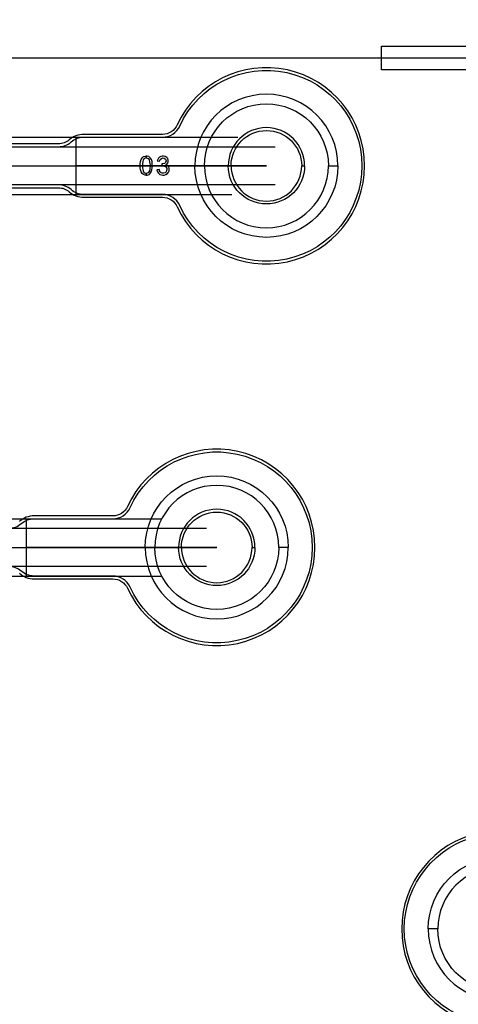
# Model space of a CAD drawing. Extents: x -63500 to 63500, y -63500 to 63500.
# Tile 122 of 256: x -5044 to -443, y -9920 to 402. Entities that reach past the tile are written whole.
import ezdxf

# ---------------------------------------------------------------- set-up
doc = ezdxf.new("R2010")
doc.units = 13
doc.header["$MEASUREMENT"] = 0
for name, color, linetype in [('1_Metal', 2, 'Continuous'), ('2_Electrodes', 5, 'Continuous'), ('3_Outline', 4, 'Continuous')]:
    doc.layers.add(name, color=color, linetype=linetype)

msp = doc.modelspace()

# ---------------------------------------------------------------- linework, layer by layer
for p, q in [((0, 0), (-50000, 0)), ((-8101, -830), (-2755, -830)), ((-4456, -830), (-4456, -1430)), ((-8101, -930), (-2363, -930)), ((-5456, -1130), (-2456, -1130)), ((-2456, -1130), (-4456, -1130)), ((-2363, -1330), (-8101, -1330)), ((-8101, -1430), (-2818, -1430)), ((-11106, -4830), (-3555, -4830)), ((-4977, -4830), (-4977, -5430)), ((-11106, -4930), (-3084, -4930)), ((-5977, -5130), (-2977, -5130)), ((-2977, -5130), (-4977, -5130)), ((-3084, -5330), (-11106, -5330)), ((-11106, -5430), (-3555, -5430))]:
    msp.add_line(p, q)
for radius in [50000, 47500, 45000]:
    msp.add_circle((0, 0), radius)
at = {"layer": '1_Metal'}
for points in [[(-50000, 0, -1), (50000, 0), (51000, 0, 1), (-51000, 0)], [(-50000, 0, 1), (50000, 0), (51000, 0, -1), (-51000, 0)], [(-1706, -1130, 1), (-3206, -1130), (-3106, -1130, -1), (-1806, -1130)], [(-1706, -1130, -1), (-3206, -1130), (-3106, -1130, 1), (-1806, -1130)], [(-3727, -5130, -1), (-2227, -5130), (-2327, -5130, 1), (-3627, -5130)], [(-3727, -5130, 1), (-2227, -5130), (-2327, -5130, -1), (-3627, -5130)], [(-758, -9130, -1), (742, -9130), (642, -9130, 1), (-658, -9130)], [(-758, -9130, 1), (742, -9130), (642, -9130, -1), (-658, -9130)]]:
    msp.add_lwpolyline(points, format="xyb", close=True, dxfattribs=at)
for points in [[(-125, 125), (-125, 1250), (125, 1250), (125, 125), (1250, 125), (1250, -125), (125, -125), (125, -1250), (-125, -1250), (-125, -125), (-1250, -125), (-1250, 125)], [(-3717, -1228), (-3727, -1228), (-3746, -1222), (-3759, -1210), (-3770, -1194), (-3777, -1173), (-3780, -1151), (-3780, -1110), (-3777, -1085), (-3770, -1064), (-3758, -1045), (-3744, -1034), (-3727, -1028), (-3717, -1028), (-3717, -1048), (-3727, -1049), (-3738, -1055), (-3748, -1069), (-3753, -1088), (-3755, -1104), (-3756, -1120), (-3756, -1136), (-3755, -1151), (-3754, -1165), (-3750, -1181), (-3745, -1193), (-3735, -1203), (-3726, -1207), (-3717, -1209)], [(-3717, -1228), (-3707, -1228), (-3687, -1222), (-3674, -1210), (-3664, -1194), (-3657, -1173), (-3654, -1151), (-3654, -1110), (-3656, -1085), (-3663, -1064), (-3675, -1045), (-3690, -1034), (-3706, -1028), (-3717, -1028), (-3717, -1048), (-3707, -1049), (-3695, -1055), (-3686, -1069), (-3681, -1088), (-3678, -1104), (-3677, -1120), (-3677, -1136), (-3678, -1151), (-3680, -1165), (-3683, -1181), (-3689, -1193), (-3698, -1203), (-3708, -1207), (-3717, -1209)], [(-3601, -1078), (-3577, -1083), (-3571, -1065), (-3558, -1052), (-3543, -1048), (-3528, -1050), (-3515, -1061), (-3509, -1078), (-3513, -1094), (-3526, -1105), (-3541, -1110), (-3554, -1110), (-3556, -1132), (-3539, -1129), (-3524, -1132), (-3510, -1141), (-3502, -1155), (-3501, -1167), (-3503, -1180), (-3509, -1192), (-3519, -1202), (-3534, -1207), (-3548, -1207), (-3559, -1203), (-3569, -1194), (-3576, -1181), (-3579, -1169), (-3604, -1172), (-3599, -1192), (-3588, -1208), (-3574, -1220), (-3558, -1226), (-3542, -1228), (-3528, -1227), (-3510, -1221), (-3495, -1210), (-3484, -1197), (-3477, -1182), (-3475, -1167), (-3477, -1155), (-3481, -1140), (-3491, -1129), (-3501, -1122), (-3512, -1118), (-3501, -1112), (-3491, -1100), (-3485, -1087), (-3485, -1072), (-3491, -1055), (-3502, -1042), (-3519, -1032), (-3534, -1028), (-3548, -1028), (-3563, -1031), (-3578, -1039), (-3589, -1050), (-3596, -1063), (-3601, -1078)]]:
    msp.add_lwpolyline(points, close=True, dxfattribs=at)
at = {"layer": '2_Electrodes'}
for points in [[(47500, 0, 1), (-47500, 0), (-51000, 0, -1), (51000, 0)], [(47500, 0, -1), (-47500, 0), (-51000, 0, 1), (51000, 0)], [(-2856, -1130), (-2826, -1130, -1), (-2086, -1130), (-2056, -1130, 1)], [(-2856, -1130), (-2826, -1130, 1), (-2086, -1130), (-2056, -1130, -1)], [(-3377, -5130), (-3347, -5130, -1), (-2607, -5130), (-2577, -5130, 1)], [(-3377, -5130), (-3347, -5130, 1), (-2607, -5130), (-2577, -5130, -1)]]:
    msp.add_lwpolyline(points, format="xyb", close=True, dxfattribs=at)
msp.add_lwpolyline([(-125, 125), (-125, 1250), (125, 1250), (125, 125), (1250, 125), (1250, -125), (125, -125), (125, -1250), (-125, -1250), (-125, -125), (-1250, -125), (-1250, 125)], close=True, dxfattribs=at)
for points in [[(-5306, -1360), (-4638, -1360, -0.182676), (-4525, -1402, 0.182676), (-4373, -1460), (-3547, -1460, -0.293253), (-3392, -1559, 4.581742), (-3392, -701, -0.293253), (-3547, -800), (-4373, -800, 0.182676), (-4525, -857, -0.182676), (-4638, -900), (-5306, -900, -0.414214)], [(-5306, -930), (-4638, -930, 0.182676), (-4505, -880, -0.182676), (-4373, -830), (-3547, -830, 0.293253), (-3365, -713, -4.581742), (-3365, -1547, 0.293253), (-3547, -1430), (-4373, -1430, -0.182676), (-4505, -1380, 0.182676), (-4638, -1330), (-5306, -1330)], [(-5046, -5402, 0.182676), (-4894, -5460), (-4068, -5460, -0.293253), (-3913, -5559, 4.581742), (-3913, -4701, -0.293253), (-4068, -4800), (-4894, -4800, 0.182676), (-5046, -4857, -0.182676)], [(-5159, -4930, 0.182676), (-5027, -4880, -0.182676), (-4894, -4830), (-4068, -4830, 0.293253), (-3886, -4713, -4.581742), (-3886, -5547, 0.293253), (-4068, -5430), (-4894, -5430, -0.182676), (-5027, -5380, 0.182676), (-5159, -5330)], [(929, -8701, 4.581742), (929, -9559, -0.293253)], [(901, -9547, -4.581742), (901, -8713, 0.293253)]]:
    msp.add_lwpolyline(points, format="xyb", dxfattribs=at)
at = {"layer": '3_Outline'}
for points in [[(47500, 0, 1), (-47500, 0), (-51000, 0, -1), (51000, 0)], [(47500, 0, -1), (-47500, 0), (-51000, 0, 1), (51000, 0)], [(-2856, -1130), (-2826, -1130, -1), (-2086, -1130), (-2056, -1130, 1)], [(-2856, -1130), (-2826, -1130, 1), (-2086, -1130), (-2056, -1130, -1)], [(-3377, -5130), (-3347, -5130, -1), (-2607, -5130), (-2577, -5130, 1)], [(-3377, -5130), (-3347, -5130, 1), (-2607, -5130), (-2577, -5130, -1)]]:
    msp.add_lwpolyline(points, format="xyb", close=True, dxfattribs=at)
msp.add_lwpolyline([(-125, 125), (-125, 1250), (125, 1250), (125, 125), (1250, 125), (1250, -125), (125, -125), (125, -1250), (-125, -1250), (-125, -125), (-1250, -125), (-1250, 125)], close=True, dxfattribs=at)
for points in [[(-5306, -1360), (-4638, -1360, -0.182676), (-4525, -1402, 0.182676), (-4373, -1460), (-3547, -1460, -0.293253), (-3392, -1559, 4.581742), (-3392, -701, -0.293253), (-3547, -800), (-4373, -800, 0.182676), (-4525, -857, -0.182676), (-4638, -900), (-5306, -900, -0.414214)], [(-5306, -930), (-4638, -930, 0.182676), (-4505, -880, -0.182676), (-4373, -830), (-3547, -830, 0.293253), (-3365, -713, -4.581742), (-3365, -1547, 0.293253), (-3547, -1430), (-4373, -1430, -0.182676), (-4505, -1380, 0.182676), (-4638, -1330), (-5306, -1330)], [(-5046, -5402, 0.182676), (-4894, -5460), (-4068, -5460, -0.293253), (-3913, -5559, 4.581742), (-3913, -4701, -0.293253), (-4068, -4800), (-4894, -4800, 0.182676), (-5046, -4857, -0.182676)], [(-5159, -4930, 0.182676), (-5027, -4880, -0.182676), (-4894, -4830), (-4068, -4830, 0.293253), (-3886, -4713, -4.581742), (-3886, -5547, 0.293253), (-4068, -5430), (-4894, -5430, -0.182676), (-5027, -5380, 0.182676), (-5159, -5330)], [(929, -8701, 4.581742), (929, -9559, -0.293253)], [(901, -9547, -4.581742), (901, -8713, 0.293253)]]:
    msp.add_lwpolyline(points, format="xyb", dxfattribs=at)

doc.saveas('drawing.dxf')
